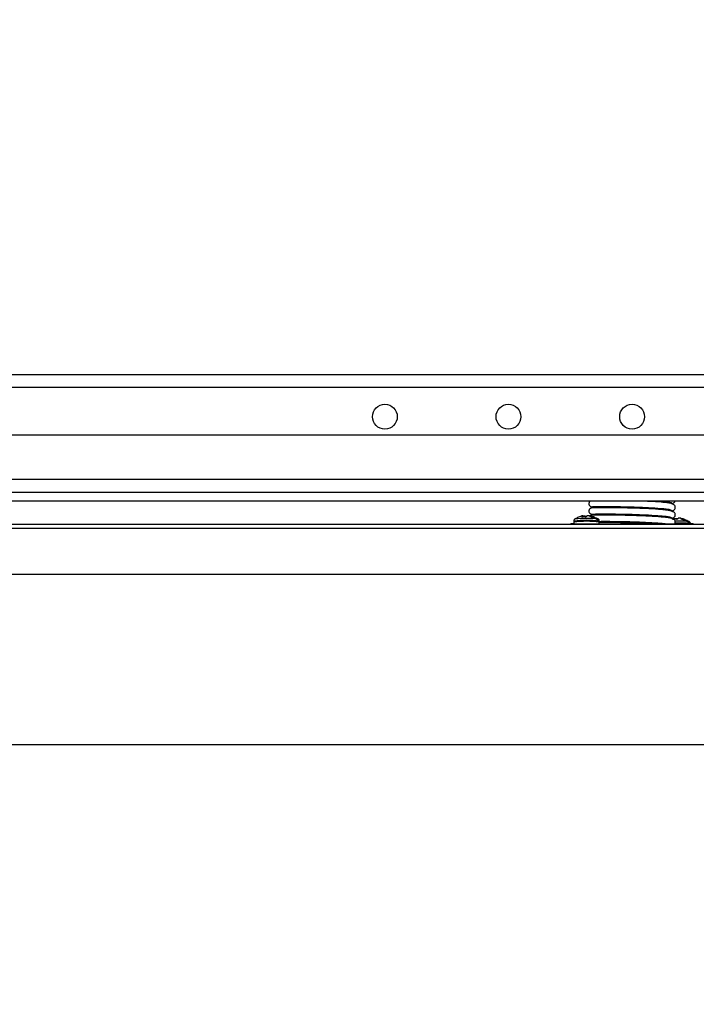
# Model space of a CAD drawing. Header units: inches. Extents: x 5 to 165, y 3 to 108.
# Tile 38 of 139: x 24.24 to 29.71, y 79.51 to 87.48. Entities that reach past the tile are written whole.
import ezdxf

# ---------------------------------------------------------------- set-up
doc = ezdxf.new("R2010")
doc.units = ezdxf.units.IN
doc.header["$LTSCALE"] = 10
doc.header["$MEASUREMENT"] = 0
doc.styles.add('SLDTEXTSTYLE0', font='TXT', dxfattribs={"width": 0.75})
doc.dimstyles.new('SLDDIMSTYLE0', dxfattribs={"dimtxt": 1.377953, "dimasz": 1.56, "dimexe": 0, "dimexo": 0.0625, "dimgap": 0.344488, "dimtad": 0, "dimtih": 1, "dimtoh": 1, "dimrnd": 1e-09, "dimzin": 4, "dimdsep": 46, "dimtxsty": 'SLDTEXTSTYLE0', "dimsah": 1, "dimcen": 0.09, "dimadec": 0, "dimazin": 1, "dimtfac": 1, "dimtofl": 0, "dimtmove": 0, "dimatfit": 3, "dimfxl": 1, "dimfrac": 2, "dimtolj": 1, "dimtzin": 12, "dimarcsym": 0})
doc.dimstyles.new('SLDDIMSTYLE2', dxfattribs={"dimtxt": 0.18, "dimasz": 1.56, "dimexe": 0, "dimexo": 0.0625, "dimgap": 0, "dimtad": 0, "dimtih": 1, "dimtoh": 1, "dimdec": 0, "dimrnd": 1e-09, "dimzin": 0, "dimdsep": 46, "dimtxsty": 'Standard', "dimsah": 1, "dimcen": 0.09, "dimadec": 0, "dimazin": 0, "dimtfac": 1.56, "dimtdec": 0, "dimtofl": 0, "dimtmove": 0, "dimatfit": 3, "dimfxl": 1, "dimfrac": 2, "dimtolj": 1, "dimtzin": 0, "dimarcsym": 0})

# ---------------------------------------------------------------- blocks, each defined once
blk = doc.blocks.new('_D_3')
at = {"color": 216, "linetype": 'Continuous', "lineweight": 18, "true_color": 0x800080}
for p, q in [((14.7433, 83.6963), (14.7433, 92.5648)), ((43.6421, 83.6963), (43.6421, 92.5648)), ((14.7433, 91.3148), (24.969, 91.3148)), ((26.5974, 91.3043), (26.1776, 91.3043)), ((26.1776, 91.3043), (26.1776, 89.1168)), ((32.1972, 91.3043), (32.6171, 91.3043)), ((32.6171, 91.3043), (32.6171, 89.1168)), ((43.6421, 91.3148), (33.8256, 91.3148)), ((26.1776, 89.1168), (26.5974, 89.1168)), ((32.6171, 89.1168), (32.1972, 89.1168))]:
    blk.add_line(p, q, dxfattribs=at)
for points in [[(14.7433, 91.3148), (16.3033, 91.0548), (16.3033, 91.5748)], [(43.6421, 91.3148), (42.0821, 91.5748), (42.0821, 91.0548)]]:
    blk.add_solid(points, dxfattribs=at)
at = {"color": 216, "linetype": 'Continuous', "lineweight": 18, "true_color": 0x800080, "char_height": 1.37795, "attachment_point": 1, "style": 'SLDTEXTSTYLE0'}
for s, insert in [('28.90', (27.1065, 93.3605)), ('734.03', (26.5974, 90.8931))]:
    blk.add_mtext(s, dxfattribs=dict(at, insert=insert))

msp = doc.modelspace()

# ---------------------------------------------------------------- linework, layer by layer
at = {"color": 7, "linetype": 'Continuous', "lineweight": 25}
for p, q in [((38.366673, 84.606614), (20.018673, 84.606614)), ((38.366673, 84.502614), (20.018673, 84.502614)), ((42.582673, 84.116614), (15.802673, 84.116614)), ((15.825512, 83.760614), (42.559835, 83.760614)), ((15.827673, 83.656614), (42.557673, 83.656614)), ((39.507673, 83.582614), (18.877673, 83.582614)), ((29.003697, 83.540384), (29.003697, 83.530406)), ((29.070003, 83.539664), (29.070003, 83.529701)), ((29.315344, 83.582232), (29.315344, 83.582614)), ((29.315344, 83.522286), (29.315344, 83.532254)), ((29.38165, 83.57811), (29.38165, 83.582614)), ((29.38165, 83.518164), (29.38165, 83.528153)), ((29.511212, 83.56362), (29.523704, 83.567473)), ((28.730897, 83.439507), (28.731318, 83.439674)), ((28.786974, 83.464539), (28.787099, 83.464572)), ((28.793886, 83.45937), (28.802256, 83.462792)), ((28.797032, 83.457868), (28.797032, 83.463047)), ((28.846871, 83.46548), (28.846698, 83.465541)), ((28.846871, 83.46548), (28.847021, 83.465487)), ((28.847224, 83.4635), (28.902499, 83.439608)), ((28.862077, 83.463767), (28.862152, 83.463733)), ((28.918352, 83.43944), (28.904265, 83.445837)), ((29.003697, 83.480438), (29.003697, 83.47046)), ((29.070003, 83.479718), (29.070003, 83.469755)), ((29.315344, 83.46234), (29.315344, 83.472308)), ((29.38165, 83.458218), (29.38165, 83.468207)), ((29.511212, 83.503674), (29.523704, 83.507527)), ((29.511212, 83.443728), (29.523704, 83.447581)), ((29.52503, 83.444285), (29.517667, 83.441598)), ((29.523195, 83.443852), (29.523319, 83.443885)), ((29.530107, 83.438683), (29.538476, 83.442105)), ((29.533252, 83.437182), (29.533252, 83.442361)), ((29.583091, 83.444793), (29.582918, 83.444854)), ((29.583091, 83.444793), (29.583242, 83.444801)), ((29.583445, 83.442814), (29.638719, 83.418921)), ((29.598297, 83.44308), (29.598373, 83.443046)), ((39.618305, 83.396019), (18.767042, 83.396019)), ((28.692673, 83.396019), (28.692673, 83.398024)), ((28.721217, 83.422436), (28.721217, 83.413426)), ((28.723923, 83.399348), (29.661423, 83.399348)), ((28.919177, 83.435657), (28.916186, 83.438044)), ((28.92791, 83.413426), (28.92791, 83.422436)), ((29.003697, 83.420492), (29.003697, 83.415867)), ((29.654572, 83.418753), (29.640486, 83.425151)), ((29.655397, 83.41497), (29.652406, 83.417357)), ((29.66413, 83.399343), (29.66413, 83.40175)), ((29.692673, 83.398024), (29.692673, 83.396019)), ((34.794689, 82.989014), (23.590658, 82.989014)), ((23.590658, 81.614014), (34.794689, 81.614014))]:
    msp.add_line(p, q, dxfattribs=at)
at = {"color": 8, "linetype": 'Continuous', "lineweight": 25}
for p, q in [((28.796909, 83.457861), (28.796909, 83.463076)), ((28.904442, 83.44623), (28.917897, 83.439644)), ((29.533129, 83.437174), (29.533129, 83.44239)), ((39.597519, 83.362184), (18.787828, 83.362184)), ((28.723923, 83.399348), (28.723923, 83.396019)), ((28.909577, 83.435506), (28.919177, 83.435657)), ((29.645798, 83.41482), (29.655397, 83.41497)), ((29.661423, 83.396019), (29.661423, 83.399348))]:
    msp.add_line(p, q, dxfattribs=at)
at = {"color": 7, "linetype": 'Continuous', "lineweight": 25, "flags": 128}
for points in [[(28.78907, 83.457268), (28.789219, 83.457379), (28.78928, 83.457391)], [(28.819222, 83.462268), (28.819106, 83.462261), (28.818912, 83.462166)], [(28.82982, 83.465509), (28.829833, 83.465517), (28.829661, 83.465368), (28.829515, 83.465125), (28.829446, 83.464949)], [(28.830215, 83.465501), (28.830021, 83.465562), (28.82998, 83.465561)], [(29.555442, 83.441581), (29.555326, 83.441575), (29.555132, 83.44148)], [(29.566041, 83.444823), (29.566054, 83.44483), (29.565882, 83.444682), (29.565735, 83.444438), (29.565666, 83.444263)], [(29.566435, 83.444815), (29.566241, 83.444875), (29.566201, 83.444874)], [(28.906205, 83.438684), (28.906119, 83.438733), (28.905958, 83.438734)], [(28.92214, 83.433826), (28.922396, 83.433811), (28.922578, 83.433778)], [(29.642425, 83.417997), (29.64234, 83.418046), (29.642178, 83.418048)], [(29.658361, 83.413139), (29.658616, 83.413124), (29.658798, 83.413092)]]:
    msp.add_lwpolyline(points, dxfattribs=at)
at = {"color": 8, "linetype": 'Continuous', "lineweight": 25, "flags": 128}
for points in [[(28.794624, 83.464942), (28.795036, 83.465012), (28.795294, 83.465002)], [(28.803408, 83.461007), (28.803363, 83.461458), (28.803276, 83.461881), (28.803152, 83.462253), (28.802997, 83.462553), (28.802821, 83.462766), (28.802631, 83.46288), (28.802505, 83.462898)], [(28.8171, 83.457709), (28.817274, 83.45782), (28.817387, 83.457829)], [(28.819816, 83.460388), (28.81983, 83.460836), (28.819799, 83.461257), (28.819725, 83.461626), (28.819612, 83.461925), (28.819465, 83.462137), (28.819293, 83.462251), (28.819222, 83.462268)], [(29.530845, 83.444256), (29.531256, 83.444325), (29.531515, 83.444316)], [(29.539628, 83.44032), (29.539583, 83.440771), (29.539496, 83.441194), (29.539372, 83.441566), (29.539218, 83.441866), (29.539041, 83.442079), (29.538852, 83.442193), (29.538725, 83.442211)], [(29.556036, 83.439701), (29.55605, 83.44015), (29.55602, 83.44057), (29.555945, 83.440939), (29.555832, 83.441238), (29.555686, 83.44145), (29.555514, 83.441565), (29.555442, 83.441581)], [(29.55332, 83.437022), (29.553494, 83.437133), (29.553608, 83.437142)]]:
    msp.add_lwpolyline(points, dxfattribs=at)
at = {"color": 7, "linetype": 'Continuous', "lineweight": 25}
for centre in [(27.192673, 84.267114), (28.192673, 84.267114), (29.192673, 84.267114)]:
    msp.add_circle(centre, 0.1005, dxfattribs=at)
at = {"color": 8, "linetype": 'Continuous', "lineweight": 25}
for centre, radius, start, end in [((28.828461, 82.29141), 1.152365, 86.3075486, 94.8357324), ((28.786939, 83.456138), 0.002088, 35.562075, 96.2553053), ((28.796925, 83.46287), 0.000207, 58.9658725, 94.4572153), ((28.80324, 83.461814), 0.001561, 139.6771116, 211.0483978), ((28.819175, 83.460542), 0.001677, 353.1339538, 47.4656799), ((28.822012, 83.457134), 0.00165, 82.6765346, 135.3939488), ((28.861679, 83.461951), 0.001873, 90.1159278, 181.7983869), ((28.862884, 83.461966), 0.001973, 114.1442653, 180.8789885), ((29.533145, 83.442183), 0.000207, 58.9658725, 94.4572153), ((29.53946, 83.441128), 0.001561, 139.6771116, 211.0483978), ((29.555396, 83.439855), 0.001677, 353.1339538, 47.4656799), ((29.597899, 83.441265), 0.001873, 90.1159278, 181.7983869), ((29.599104, 83.44128), 0.001973, 114.1442653, 180.8789885), ((28.824563, 82.543038), 0.885451, 83.2973765, 96.7026235), ((28.82455, 82.648752), 0.771625, 82.3020653, 97.6959811), ((28.922148, 83.431904), 0.001923, 29.026691, 77.0819443), ((29.562217, 81.807346), 1.615172, 87.27894, 90.7878421), ((29.572981, 82.561347), 0.845331, 83.8099684, 92.2250603), ((29.558233, 83.436447), 0.00165, 82.6765347, 135.3939487), ((29.658368, 83.411218), 0.001923, 29.026691, 77.0819443)]:
    msp.add_arc(centre, radius, start, end, dxfattribs=at)
at = {"color": 7, "linetype": 'Continuous', "lineweight": 25}
for centre, radius, start, end in [((28.787531, 83.462651), 0.001969, 102.684767, 105.8327659), ((28.794872, 83.462914), 0.002044, 4.5691396, 96.9537324), ((28.795063, 83.463047), 0.001969, 0, 83.2532042), ((28.802584, 83.416717), 0.044297, 88.9348408, 90.8822889), ((28.802587, 83.460931), 0.001969, 92.3760903, 105.8327659), ((28.818995, 83.460312), 0.001969, 48.1095515, 83.3759253), ((28.830132, 83.463598), 0.001969, 94.4160332, 123.7577062), ((28.829978, 83.463816), 0.001702, 81.9962957, 123.5182509), ((28.84654, 83.463579), 0.001969, 75.8469498, 85.4034855), ((28.861595, 83.461858), 0.001969, 75.8469498, 87.6832154), ((28.918513, 83.437269), 0.002453, 104.5428192, 161.5931851), ((29.523752, 83.441965), 0.001969, 102.684767, 105.8327659), ((29.531092, 83.442227), 0.002044, 4.5691396, 96.9537324), ((29.531284, 83.442361), 0.001969, 0, 83.2532042), ((29.538805, 83.39603), 0.044297, 88.9348408, 90.8822889), ((29.538807, 83.440244), 0.001969, 92.3760903, 105.8327659), ((29.555215, 83.439626), 0.001969, 48.1095515, 83.3759253), ((29.566352, 83.442912), 0.001969, 94.4160332, 123.7577062), ((29.566198, 83.443129), 0.001702, 81.9962957, 123.5182509), ((29.58276, 83.442892), 0.001969, 75.8469498, 85.4034855), ((29.597816, 83.441171), 0.001969, 75.8469498, 87.6832154), ((28.716125, 83.213986), 0.185526, 87.5909032, 97.2619169), ((28.909814, 83.433611), 0.001623, 23.9471333, 89.7289301), ((28.90526, 83.340724), 0.094619, 79.7235949, 87.2366214), ((28.906657, 83.338125), 0.096257, 79.7235949, 87.2366214), ((28.921672, 83.434059), 0.002963, 98.5794594, 147.3669425), ((29.646035, 83.412924), 0.001623, 23.9471333, 89.7289301), ((29.641481, 83.320038), 0.094619, 79.7235949, 87.2366214), ((29.642877, 83.317438), 0.096257, 79.7235949, 87.2366214), ((29.654734, 83.416582), 0.002453, 104.5428192, 161.5931851), ((29.657892, 83.413373), 0.002963, 98.5794594, 147.3669425), ((29.669222, 83.213986), 0.185526, 82.7380831, 92.4090968)]:
    msp.add_arc(centre, radius, start, end, dxfattribs=at)
for points, knots in [([(28.852702, 83.582614), (28.851688, 83.581831), (28.849134, 83.57986), (28.84553, 83.574675), (28.843007, 83.56788), (28.842724, 83.560176), (28.844512, 83.553696), (28.847345, 83.548845), (28.850337, 83.545344), (28.854083, 83.54238), (28.859913, 83.53928), (28.86474, 83.538799), (28.867975, 83.538476)], [0, 0, 0, 0, 0.064833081, 0.163267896, 0.320266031, 0.437770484, 0.558583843, 0.624933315, 0.69523631, 0.768981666, 0.845245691, 1, 1, 1, 1]), ([(28.869502, 83.528765), (28.866818, 83.528532), (28.861646, 83.528083), (28.85487, 83.524827), (28.849768, 83.52057), (28.845486, 83.514775), (28.843017, 83.507923), (28.842722, 83.500233), (28.844513, 83.49375), (28.847345, 83.488898), (28.850337, 83.485398), (28.854083, 83.482434), (28.859913, 83.479334), (28.86474, 83.478852), (28.867975, 83.47853)], [0, 0, 0, 0, 0.10296808, 0.19843541, 0.2842466, 0.35958615, 0.4797486, 0.56968357, 0.6621511, 0.71293333, 0.76674149, 0.82318434, 0.88155492, 1, 1, 1, 1]), ([(28.866548, 83.538542), (28.866789, 83.538224), (28.867332, 83.537511), (28.889769, 83.536719), (28.924665, 83.536246), (28.961776, 83.535899), (28.991283, 83.536136), (29.003697, 83.536236)], [0, 0, 0, 0, 0.19810099, 0.44527332, 0.66714872, 0.85996405, 1, 1, 1, 1]), ([(29.507627, 83.504857), (29.49743, 83.506759), (29.478016, 83.51038), (29.419623, 83.516221), (29.336525, 83.521667), (29.238416, 83.525874), (29.153839, 83.528182), (29.071598, 83.529869), (28.982893, 83.530806), (28.91674, 83.530337), (28.878219, 83.529579), (28.870938, 83.528932), (28.867168, 83.528597)], [0, 0, 0, 0, 0.08784785, 0.16723152, 0.30535707, 0.41755832, 0.50089112, 0.58592499, 0.69786275, 0.83410429, 0.91409402, 1, 1, 1, 1]), ([(28.87006, 83.538663), (28.873718, 83.538984), (28.880785, 83.539606), (28.918797, 83.540329), (28.984334, 83.540771), (29.072409, 83.539821), (29.154082, 83.538129), (29.237895, 83.535833), (29.334074, 83.531724), (29.414192, 83.526563), (29.469152, 83.52119), (29.486712, 83.517933), (29.495909, 83.516227)], [0, 0, 0, 0, 0.08638029, 0.16686411, 0.30403365, 0.41677654, 0.50240143, 0.58618125, 0.69849802, 0.83570064, 0.913951, 1, 1, 1, 1]), ([(29.507627, 83.564803), (29.497454, 83.566709), (29.478089, 83.570338), (29.419288, 83.576115), (29.36036, 83.580377), (29.313255, 83.58233), (29.306408, 83.582614)], [0, 0, 0, 0, 0.26713607, 0.50853345, 0.9285587, 1, 1, 1, 1]), ([(29.450862, 83.582614), (29.455727, 83.582148), (29.476477, 83.580158), (29.487483, 83.577901), (29.495909, 83.576173)], [0, 0, 0, 0, 0.23442669, 1, 1, 1, 1]), ([(29.495909, 83.576173), (29.501582, 83.574673), (29.511132, 83.572147), (29.51046, 83.569636), (29.510186, 83.568616)], [0, 0, 0, 0, 0.59390625, 1, 1, 1, 1]), ([(29.522452, 83.557086), (29.522734, 83.558126), (29.523429, 83.560691), (29.51352, 83.56327), (29.507627, 83.564803)], [0, 0, 0, 0, 0.40530858, 1, 1, 1, 1]), ([(29.512154, 83.563998), (29.515083, 83.564371), (29.520803, 83.565099), (29.530167, 83.569811), (29.536948, 83.576265), (29.538758, 83.581295), (29.539233, 83.582614)], [0, 0, 0, 0, 0.23540564, 0.4596422, 0.85833286, 1, 1, 1, 1]), ([(29.512154, 83.504052), (29.515077, 83.504425), (29.520784, 83.505153), (29.530258, 83.509864), (29.538031, 83.517928), (29.541725, 83.527584), (29.542461, 83.535066), (29.540751, 83.543385), (29.535703, 83.55129), (29.527614, 83.557358), (29.520859, 83.558318), (29.517588, 83.558783)], [0, 0, 0, 0, 0.094901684, 0.18530065, 0.346029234, 0.479640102, 0.59134314, 0.697389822, 0.80191939, 0.904073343, 1, 1, 1, 1]), ([(28.732348, 83.440226), (28.731373, 83.439721), (28.728909, 83.438448), (28.724856, 83.434428), (28.721724, 83.428776), (28.721515, 83.42445), (28.721418, 83.422449)], [0, 0, 0, 0, 0.17518481, 0.44247719, 0.74213878, 1, 1, 1, 1]), ([(28.78881, 83.464972), (28.778925, 83.461715), (28.758977, 83.455143), (28.740568, 83.444853), (28.73128, 83.439661)], [0, 0, 0, 0, 0.49550307, 1, 1, 1, 1]), ([(28.786711, 83.458213), (28.786602, 83.458069), (28.786386, 83.457783), (28.786556, 83.457453), (28.787084, 83.457243), (28.787937, 83.457164), (28.788692, 83.457233), (28.78907, 83.457268)], [0, 0, 0, 0, 0.20925334, 0.41455393, 0.61041695, 0.80519024, 1, 1, 1, 1]), ([(28.786711, 83.458213), (28.787869, 83.459359), (28.790472, 83.461936), (28.793142, 83.463869), (28.794624, 83.464942)], [0, 0, 0, 0, 0.44478822, 1, 1, 1, 1]), ([(28.794624, 83.464942), (28.793341, 83.465039), (28.790787, 83.465232), (28.788241, 83.464769), (28.786974, 83.464539)], [0, 0, 0, 0, 0.5023444, 1, 1, 1, 1]), ([(28.789278, 83.457402), (28.789137, 83.457382), (28.788755, 83.457328), (28.788325, 83.457325), (28.788018, 83.457353), (28.788001, 83.457358), (28.787994, 83.45736)], [0, 0, 0, 0, 0.20172156, 0.54633829, 0.81380654, 1, 1, 1, 1]), ([(28.8171, 83.457709), (28.81243, 83.457997), (28.80372, 83.458533), (28.794354, 83.457896), (28.789699, 83.457343), (28.78907, 83.457268)], [0, 0, 0, 0, 0.49996301, 0.93237965, 1, 1, 1, 1]), ([(28.802256, 83.462792), (28.80502, 83.462851), (28.810574, 83.462971), (28.816124, 83.462435), (28.818912, 83.462166)], [0, 0, 0, 0, 0.4976556, 1, 1, 1, 1]), ([(28.819816, 83.460388), (28.81707, 83.460655), (28.811606, 83.461185), (28.806132, 83.461066), (28.803408, 83.461007)], [0, 0, 0, 0, 0.50240929, 1, 1, 1, 1]), ([(28.8171, 83.457709), (28.817336, 83.457692), (28.817986, 83.457647), (28.819164, 83.457698), (28.820481, 83.457918), (28.821609, 83.45829), (28.822018, 83.458611), (28.822223, 83.458771)], [0, 0, 0, 0, 0.11596744, 0.31885224, 0.53752404, 0.76914909, 1, 1, 1, 1]), ([(28.820862, 83.458318), (28.820867, 83.458322), (28.820885, 83.458338), (28.820735, 83.458241), (28.820363, 83.458098), (28.819712, 83.45793), (28.818855, 83.457814), (28.818006, 83.457779), (28.817555, 83.457825), (28.817389, 83.457842)], [0, 0, 0, 0, 0.04700429, 0.16791097, 0.32262573, 0.49177286, 0.68474408, 0.88418255, 1, 1, 1, 1]), ([(28.830215, 83.465501), (28.828713, 83.464428), (28.82601, 83.462495), (28.823389, 83.459917), (28.822223, 83.458771)], [0, 0, 0, 0, 0.55521178, 1, 1, 1, 1]), ([(28.846871, 83.46548), (28.844107, 83.465647), (28.838553, 83.465982), (28.833003, 83.465662), (28.830215, 83.465501)], [0, 0, 0, 0, 0.4976556, 1, 1, 1, 1]), ([(28.902674, 83.441383), (28.901616, 83.442035), (28.896321, 83.445298), (28.878496, 83.45528), (28.860326, 83.46114), (28.846871, 83.46548)], [0, 0, 0, 0, 0.06088299, 0.30454887, 1, 1, 1, 1]), ([(28.869502, 83.468819), (28.866839, 83.468563), (28.861707, 83.468071), (28.856218, 83.465769), (28.853932, 83.463768), (28.85349, 83.463382)], [0, 0, 0, 0, 0.465332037, 0.896766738, 1, 1, 1, 1]), ([(28.854502, 83.462726), (28.855785, 83.463061), (28.858246, 83.463703), (28.860698, 83.463715), (28.861872, 83.46372)], [0, 0, 0, 0, 0.52151189, 1, 1, 1, 1]), ([(28.862152, 83.463733), (28.863342, 83.463423), (28.869294, 83.461873), (28.883927, 83.457394), (28.896371, 83.450622), (28.904442, 83.44623)], [0, 0, 0, 0, 0.08070184, 0.40373201, 1, 1, 1, 1]), ([(28.866548, 83.478596), (28.866789, 83.478278), (28.867332, 83.477564), (28.889769, 83.476773), (28.924665, 83.4763), (28.961776, 83.475953), (28.991283, 83.47619), (29.003697, 83.47629)], [0, 0, 0, 0, 0.19810099, 0.44527333, 0.66714872, 0.85996405, 1, 1, 1, 1]), ([(29.507627, 83.444911), (29.49743, 83.446813), (29.478016, 83.450434), (29.419623, 83.456275), (29.336525, 83.461721), (29.238416, 83.465928), (29.153839, 83.468236), (29.071598, 83.469923), (28.982893, 83.470859), (28.91674, 83.470391), (28.878219, 83.469633), (28.870938, 83.468986), (28.867168, 83.468651)], [0, 0, 0, 0, 0.087847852, 0.167231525, 0.305357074, 0.417558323, 0.500891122, 0.585924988, 0.697862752, 0.834104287, 0.914094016, 1, 1, 1, 1]), ([(28.87006, 83.478717), (28.873718, 83.479038), (28.880785, 83.47966), (28.918797, 83.480382), (28.984334, 83.480825), (29.072409, 83.479875), (29.154082, 83.478183), (29.237895, 83.475886), (29.334074, 83.471778), (29.414192, 83.466617), (29.469152, 83.461244), (29.486712, 83.457987), (29.495909, 83.456281)], [0, 0, 0, 0, 0.08638029, 0.16686411, 0.30403365, 0.41677654, 0.50240143, 0.58618125, 0.69849802, 0.83570064, 0.913951, 1, 1, 1, 1]), ([(28.905958, 83.438734), (28.905028, 83.439587), (28.903982, 83.440545), (28.902805, 83.4413), (28.902674, 83.441383)], [0, 0, 0, 0, 0.88916002, 1, 1, 1, 1]), ([(28.927575, 83.422446), (28.927651, 83.423549), (28.927882, 83.426924), (28.925779, 83.431944), (28.922437, 83.43643), (28.919318, 83.438967), (28.917748, 83.439745), (28.917317, 83.439959)], [0, 0, 0, 0, 0.14766551, 0.45149034, 0.70029559, 0.91771703, 1, 1, 1, 1]), ([(28.917897, 83.439644), (28.918935, 83.43892), (28.920101, 83.438106), (28.921117, 83.4371), (28.92123, 83.436989)], [0, 0, 0, 0, 0.88910068, 1, 1, 1, 1]), ([(29.495909, 83.516227), (29.501582, 83.514727), (29.511132, 83.5122), (29.51046, 83.50969), (29.510186, 83.50867)], [0, 0, 0, 0, 0.59390625, 1, 1, 1, 1]), ([(29.495909, 83.456281), (29.501582, 83.454781), (29.511132, 83.452254), (29.51046, 83.449744), (29.510186, 83.448724)], [0, 0, 0, 0, 0.593906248, 1, 1, 1, 1]), ([(29.522452, 83.49714), (29.522734, 83.49818), (29.523429, 83.500745), (29.51352, 83.503323), (29.507627, 83.504857)], [0, 0, 0, 0, 0.40530858, 1, 1, 1, 1]), ([(29.522452, 83.437194), (29.522734, 83.438234), (29.523429, 83.440799), (29.51352, 83.443377), (29.507627, 83.444911)], [0, 0, 0, 0, 0.40530858, 1, 1, 1, 1]), ([(29.512154, 83.444106), (29.515077, 83.444479), (29.520784, 83.445207), (29.530258, 83.449918), (29.538031, 83.457982), (29.541725, 83.467638), (29.542461, 83.47512), (29.540751, 83.483439), (29.535703, 83.491344), (29.527614, 83.497412), (29.520859, 83.498372), (29.517588, 83.498837)], [0, 0, 0, 0, 0.09490168, 0.18530065, 0.34602923, 0.4796401, 0.59134314, 0.69738982, 0.80191939, 0.90407334, 1, 1, 1, 1]), ([(29.522932, 83.437526), (29.524089, 83.438673), (29.526692, 83.44125), (29.529362, 83.443183), (29.530845, 83.444256)], [0, 0, 0, 0, 0.44478822, 1, 1, 1, 1]), ([(29.530845, 83.444256), (29.529562, 83.444352), (29.527008, 83.444545), (29.524462, 83.444082), (29.523195, 83.443852)], [0, 0, 0, 0, 0.5023444, 1, 1, 1, 1]), ([(29.538476, 83.442105), (29.54124, 83.442165), (29.546794, 83.442284), (29.552344, 83.441749), (29.555132, 83.44148)], [0, 0, 0, 0, 0.497655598, 1, 1, 1, 1]), ([(29.556036, 83.439701), (29.553291, 83.439968), (29.547826, 83.440498), (29.542352, 83.440379), (29.539628, 83.44032)], [0, 0, 0, 0, 0.50240929, 1, 1, 1, 1]), ([(29.566435, 83.444815), (29.564934, 83.443741), (29.56223, 83.441808), (29.559609, 83.439231), (29.558443, 83.438084)], [0, 0, 0, 0, 0.555211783, 1, 1, 1, 1]), ([(29.583091, 83.444793), (29.580327, 83.44496), (29.574773, 83.445296), (29.569223, 83.444976), (29.566435, 83.444815)], [0, 0, 0, 0, 0.497655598, 1, 1, 1, 1]), ([(29.638895, 83.420697), (29.637836, 83.421349), (29.632541, 83.424611), (29.614716, 83.434593), (29.596547, 83.440453), (29.583091, 83.444793)], [0, 0, 0, 0, 0.06088299, 0.30454887, 1, 1, 1, 1]), ([(29.590723, 83.442039), (29.592006, 83.442374), (29.594466, 83.443016), (29.596919, 83.443028), (29.598092, 83.443034)], [0, 0, 0, 0, 0.521511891, 1, 1, 1, 1]), ([(29.598373, 83.443046), (29.599563, 83.442737), (29.605516, 83.441191), (29.624848, 83.43508), (29.641665, 83.425817), (29.654118, 83.418957)], [0, 0, 0, 0, 0.06087783, 0.30455721, 1, 1, 1, 1]), ([(28.721552, 83.413452), (28.721475, 83.412337), (28.721242, 83.408951), (28.723347, 83.403917), (28.726689, 83.399438), (28.729733, 83.396947), (28.731233, 83.396198), (28.731592, 83.396019)], [0, 0, 0, 0, 0.15109994, 0.45865795, 0.71052033, 0.93061329, 1, 1, 1, 1]), ([(28.905958, 83.438734), (28.9064, 83.438279), (28.90725, 83.437404), (28.908493, 83.436132), (28.909589, 83.435144), (28.910552, 83.434453), (28.91105, 83.43433), (28.911298, 83.434269)], [0, 0, 0, 0, 0.246846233, 0.474731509, 0.665171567, 0.833798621, 1, 1, 1, 1]), ([(28.910054, 83.435219), (28.910057, 83.435218), (28.910067, 83.435215), (28.909929, 83.435273), (28.909643, 83.435448), (28.909158, 83.43581), (28.908421, 83.436462), (28.907388, 83.437482), (28.906633, 83.438249), (28.906205, 83.438683)], [0, 0, 0, 0, 0.03550405, 0.10367735, 0.19031527, 0.30186222, 0.46460155, 0.69687685, 1, 1, 1, 1]), ([(28.92214, 83.433826), (28.922138, 83.433825), (28.922133, 83.433823), (28.922067, 83.433866), (28.921855, 83.434024), (28.921309, 83.434421), (28.920403, 83.435016), (28.919604, 83.435433), (28.919177, 83.435657)], [0, 0, 0, 0, 0.04973161, 0.09371371, 0.22774324, 0.42716151, 0.69327615, 1, 1, 1, 1]), ([(28.923829, 83.432837), (28.923853, 83.432837), (28.923942, 83.432835), (28.923935, 83.433013), (28.92381, 83.43343), (28.923475, 83.434155), (28.922609, 83.435498), (28.921703, 83.436478), (28.92123, 83.436989)], [0, 0, 0, 0, 0.06088119, 0.22235441, 0.26253112, 0.46779538, 0.72236898, 1, 1, 1, 1]), ([(28.921755, 83.399348), (28.922489, 83.400013), (28.924841, 83.402143), (28.92736, 83.407079), (28.927584, 83.411305), (28.927686, 83.413226)], [0, 0, 0, 0, 0.19835523, 0.63564529, 1, 1, 1, 1]), ([(29.323468, 83.402047), (29.292494, 83.403494), (29.237704, 83.406054), (29.153656, 83.408282), (29.071998, 83.409971), (28.988043, 83.410886), (28.947458, 83.410522), (28.927344, 83.410341)], [0, 0, 0, 0, 0.21732644, 0.38443879, 0.55496239, 0.77943803, 1, 1, 1, 1]), ([(28.92791, 83.420328), (28.948249, 83.420504), (28.988851, 83.420855), (29.072758, 83.41992), (29.15401, 83.418239), (29.237891, 83.415939), (29.334247, 83.411837), (29.4135, 83.406652), (29.460823, 83.402245), (29.473467, 83.400027), (29.477334, 83.399348)], [0, 0, 0, 0, 0.14938769, 0.29821177, 0.41123926, 0.52183119, 0.67009279, 0.85120446, 0.95449733, 1, 1, 1, 1]), ([(28.92791, 83.416343), (28.940254, 83.41622), (28.96157, 83.416006), (28.991218, 83.416244), (29.003697, 83.416344)], [0, 0, 0, 0, 0.57910237, 1, 1, 1, 1]), ([(29.53781, 83.399348), (29.539229, 83.402283), (29.541901, 83.407812), (29.542422, 83.415182), (29.540761, 83.423491), (29.535701, 83.431399), (29.527615, 83.437466), (29.520859, 83.438426), (29.517588, 83.438891)], [0, 0, 0, 0, 0.195419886, 0.368135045, 0.532104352, 0.693727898, 0.851678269, 1, 1, 1, 1]), ([(29.5252, 83.436677), (29.525162, 83.436672), (29.524888, 83.436635), (29.524549, 83.43664), (29.524238, 83.436666), (29.524222, 83.436672), (29.524215, 83.436674)], [0, 0, 0, 0, 0.06412923, 0.46814455, 0.781713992, 1, 1, 1, 1]), ([(29.55332, 83.437022), (29.54865, 83.43731), (29.53994, 83.437847), (29.530575, 83.43721), (29.52592, 83.436657), (29.52529, 83.436582)], [0, 0, 0, 0, 0.49996301, 0.93237965, 1, 1, 1, 1]), ([(29.55332, 83.437022), (29.553557, 83.437006), (29.554206, 83.43696), (29.555384, 83.437011), (29.556702, 83.437231), (29.557829, 83.437603), (29.558239, 83.437924), (29.558443, 83.438084)], [0, 0, 0, 0, 0.11596744, 0.31885224, 0.53752404, 0.76914909, 1, 1, 1, 1]), ([(29.557082, 83.437631), (29.557088, 83.437636), (29.557106, 83.437652), (29.556955, 83.437555), (29.556583, 83.437412), (29.555932, 83.437243), (29.555076, 83.437127), (29.554226, 83.437093), (29.553775, 83.437138), (29.55361, 83.437155)], [0, 0, 0, 0, 0.04700429, 0.16791097, 0.32262573, 0.49177286, 0.68474408, 0.88418255, 1, 1, 1, 1]), ([(29.642178, 83.418048), (29.641249, 83.4189), (29.640203, 83.419859), (29.639025, 83.420613), (29.638895, 83.420697)], [0, 0, 0, 0, 0.889160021, 1, 1, 1, 1]), ([(29.642178, 83.418048), (29.64262, 83.417593), (29.64347, 83.416718), (29.644714, 83.415445), (29.64581, 83.414457), (29.646773, 83.413766), (29.647271, 83.413644), (29.647518, 83.413583)], [0, 0, 0, 0, 0.24684623, 0.47473151, 0.66517157, 0.83379862, 1, 1, 1, 1]), ([(29.646274, 83.414533), (29.646278, 83.414532), (29.646287, 83.414529), (29.64615, 83.414586), (29.645864, 83.414761), (29.645379, 83.415124), (29.644641, 83.415775), (29.643609, 83.416795), (29.642853, 83.417562), (29.642425, 83.417997)], [0, 0, 0, 0, 0.03550405, 0.10367735, 0.19031527, 0.30186222, 0.46460155, 0.69687685, 1, 1, 1, 1]), ([(29.663795, 83.401759), (29.663871, 83.402863), (29.664103, 83.406237), (29.661999, 83.411257), (29.658657, 83.415743), (29.655538, 83.41828), (29.653968, 83.419058), (29.653537, 83.419272)], [0, 0, 0, 0, 0.14766551, 0.45149034, 0.70029559, 0.91771703, 1, 1, 1, 1]), ([(29.654118, 83.418957), (29.655155, 83.418233), (29.656322, 83.41742), (29.657337, 83.416414), (29.65745, 83.416302)], [0, 0, 0, 0, 0.88910068, 1, 1, 1, 1]), ([(29.658361, 83.413139), (29.658358, 83.413138), (29.658353, 83.413137), (29.658288, 83.413179), (29.658075, 83.413337), (29.657529, 83.413735), (29.656624, 83.414329), (29.655825, 83.414747), (29.655397, 83.41497)], [0, 0, 0, 0, 0.04973161, 0.09371371, 0.22774324, 0.42716151, 0.69327615, 1, 1, 1, 1]), ([(29.660049, 83.412151), (29.660074, 83.41215), (29.660162, 83.412148), (29.660156, 83.412327), (29.660031, 83.412743), (29.659695, 83.413469), (29.65883, 83.414811), (29.657923, 83.415791), (29.65745, 83.416302)], [0, 0, 0, 0, 0.06088119, 0.22235441, 0.26253112, 0.46779538, 0.72236898, 1, 1, 1, 1])]:
    msp.add_open_spline(points, degree=3, knots=knots, dxfattribs=at)
at = {"color": 8, "linetype": 'Continuous', "lineweight": 25}
for points, knots in [([(28.796909, 83.463076), (28.79543, 83.462022), (28.79312, 83.460375), (28.790875, 83.458176), (28.790067, 83.457385)], [0, 0, 0, 0, 0.64035072, 1, 1, 1, 1]), ([(29.533129, 83.44239), (29.53165, 83.441335), (29.529341, 83.439688), (29.527095, 83.437489), (29.526287, 83.436698)], [0, 0, 0, 0, 0.640350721, 1, 1, 1, 1])]:
    msp.add_open_spline(points, degree=3, knots=knots, dxfattribs=at)

# ---------------------------------------------------------------- dimensions: what is measured, and where the dimension line sits
at = {"color": 216, "linetype": 'Continuous', "lineweight": 18, "true_color": 0x800080}
dim = msp.add_linear_dim(base=(14.743272, 91.314845), p1=(43.642075, 83.196295), p2=(14.743272, 83.196295), dimstyle='SLDDIMSTYLE0', dxfattribs=at)
dim.commit()
dim.dimension.update_dxf_attribs({"geometry": '_D_3', "text_midpoint": (29.397319, 91.314845), "dimtype": 160})

# ---------------------------------------------------------------- leaders
at = {"color": 216, "linetype": 'Continuous', "lineweight": 0, "true_color": 0x800080}
msp.add_leader([(22.474658, 81.966711), (28.27944, 72.152224), (30.77944, 72.152224)], dimstyle='SLDDIMSTYLE2', dxfattribs=at)

doc.saveas('drawing.dxf')
